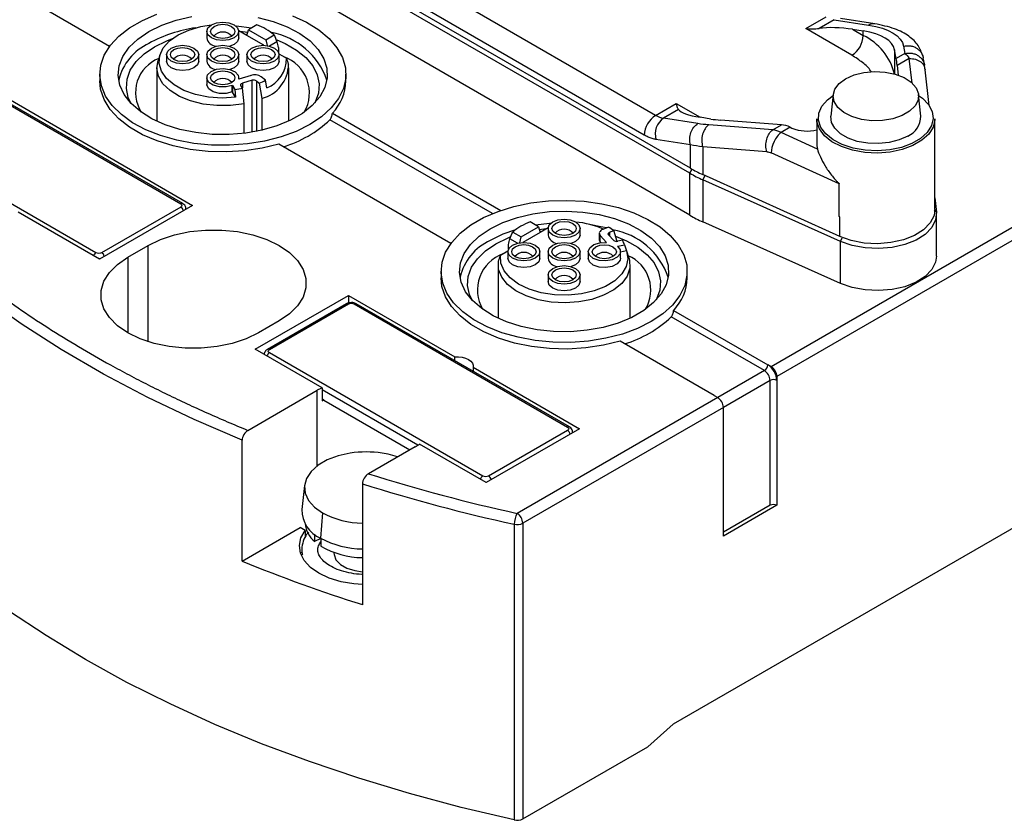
# Model space of a CAD drawing. Header units: millimetres. Extents: x 13 to 546, y 13 to 419.
# Tile 8 of 23: x 45 to 106, y 278 to 327. Entities that reach past the tile are written whole.
import ezdxf

# ---------------------------------------------------------------- set-up
doc = ezdxf.new("R2010")
doc.units = ezdxf.units.MM
doc.header["$LTSCALE"] = 2

msp = doc.modelspace()

# ---------------------------------------------------------------- linework, layer by layer
for p, q in [((86.792, 317.726), (64.518, 330.584)), ((86.828, 318.032), (64.554, 330.89)), ((84.669, 321.319), (68.127, 330.869)), ((83.962, 320.094), (67.419, 329.644)), ((50.73, 325.603), (45.108, 328.849)), ((86.792, 315.113), (64.518, 327.971)), ((94.003, 326.707), (95.276, 327.442)), ((59.879, 326.939), (59.357, 326.637)), ((95.759, 327.261), (94.823, 326.721)), ((95.759, 327.261), (97.9, 326.925)), ((98.296, 327.006), (96.156, 327.342)), ((56.766, 326.537), (56.766, 326.128)), ((59.262, 326.284), (58.764, 326.571)), ((58.766, 326.128), (58.766, 326.537)), ((59.262, 326.284), (59.357, 326.637)), ((60.325, 325.67), (59.262, 326.284)), ((59.357, 326.637), (60.44, 326.012)), ((60.44, 326.012), (60.962, 326.313)), ((96.869, 325.053), (94.003, 326.707)), ((96.902, 326.667), (97.576, 326.561)), ((96.902, 326.667), (97.576, 326.278)), ((97.576, 326.278), (97.576, 326.561)), ((58.473, 325.72), (58.209, 325.611)), ((60.44, 326.012), (60.513, 325.653)), ((61.133, 325.895), (60.663, 325.623)), ((100.081, 325.614), (100.164, 325.156)), ((53.871, 325.119), (53.74, 324.725)), ((54.266, 325.093), (54.266, 324.685)), ((56.266, 324.685), (56.266, 325.093)), ((56.766, 325.093), (56.766, 324.685)), ((58.766, 324.685), (58.766, 325.093)), ((59.266, 325.093), (59.266, 324.685)), ((61.23, 325.542), (61.23, 325.245)), ((61.719, 324.865), (61.264, 325.128)), ((61.266, 324.685), (61.266, 325.093)), ((99.624, 324.843), (99.524, 325.389)), ((99.524, 325.389), (99.524, 323.888)), ((100.164, 325.156), (99.624, 324.843)), ((100.435, 324.852), (99.682, 324.417)), ((99.682, 324.417), (99.749, 323.816)), ((100.606, 323.325), (100.435, 324.852)), ((101.39, 324.428), (101.306, 324.886)), ((101.406, 324.261), (101.357, 324.552)), ((41.537, 324.011), (55.892, 315.725)), ((50.116, 323.869), (50.116, 323.46)), ((53.666, 324.277), (53.666, 320.957)), ((58.473, 324.277), (58.209, 324.168)), ((59.518, 323.798), (58.756, 323.569)), ((61.866, 320.957), (61.866, 324.277)), ((65.416, 323.46), (65.416, 323.869)), ((101.388, 324.257), (101.416, 324.144)), ((101.677, 321.927), (101.429, 324.147)), ((41.891, 323.481), (55.149, 315.827)), ((55.274, 315.839), (42.016, 323.493)), ((56.766, 323.65), (56.766, 323.242)), ((58.351, 322.774), (58.351, 323.182)), ((58.36, 323.167), (58.513, 322.924)), ((58.36, 323.167), (58.36, 322.758)), ((58.766, 323.572), (58.766, 323.65)), ((58.998, 322.999), (58.89, 323.17)), ((59.594, 323.495), (58.985, 323.312)), ((58.985, 323.312), (58.985, 323.019)), ((59.594, 320.268), (59.594, 323.495)), ((59.85, 323.459), (60.031, 323.309)), ((59.85, 323.459), (59.85, 320.314)), ((60.031, 323.309), (60.185, 322.366)), ((60.416, 323.496), (60.159, 323.707)), ((60.493, 323.023), (60.416, 323.496)), ((58.559, 322.442), (58.36, 322.758)), ((58.513, 322.924), (58.559, 322.442)), ((59.089, 322.037), (58.998, 322.999)), ((121.016, 322.542), (91.848, 305.703)), ((95.702, 322.606), (95.559, 321.276)), ((101.148, 321.276), (101.005, 322.606)), ((59.089, 320.195), (59.089, 322.037)), ((60.185, 322.366), (60.185, 320.386)), ((84.669, 321.319), (85.942, 322.054)), ((85.942, 322.054), (87.427, 321.197)), ((121.37, 321.93), (92.202, 305.091)), ((64.575, 321.448), (75.038, 315.408)), ((86.089, 321.679), (85.153, 321.138)), ((74.526, 315.214), (64.427, 321.044)), ((87.293, 320.802), (85.153, 321.138)), ((88.1, 321.091), (87.427, 321.197)), ((91.952, 320.415), (87.968, 320.725)), ((92.492, 320.727), (88.703, 321.021)), ((91.952, 320.415), (92.492, 320.727)), ((94.684, 321.094), (94.684, 319.543)), ((102.023, 315.46), (102.023, 321.094)), ((49.881, 312.786), (36.623, 320.44)), ((93.034, 320.58), (92.465, 320.251)), ((94.725, 319.227), (92.465, 320.251)), ((93.034, 320.58), (93.143, 320.531)), ((71.944, 313.357), (61.252, 319.529)), ((86.828, 319.487), (84.688, 319.823)), ((86.828, 318.032), (86.828, 319.487)), ((87.592, 319.363), (87.592, 317.64)), ((91.576, 319.053), (87.592, 319.363)), ((96.07, 317.068), (91.848, 318.98)), ((86.792, 317.726), (86.934, 317.971)), ((86.792, 315.113), (86.792, 317.726)), ((96.108, 313.785), (87.592, 317.64)), ((87.733, 317.577), (87.606, 317.312)), ((96.158, 313.486), (87.606, 317.312)), ((87.606, 317.312), (87.606, 314.699)), ((96.07, 315.026), (96.07, 317.068)), ((142.088, 316.008), (85.759, 283.49)), ((102.023, 316.196), (102.117, 315.305)), ((50.093, 312.378), (45.038, 315.296)), ((55.892, 315.725), (50.093, 312.378)), ((55.149, 315.623), (50.235, 312.786)), ((55.473, 315.483), (55.473, 315.521)), ((102.117, 315.305), (101.975, 315.416)), ((102.124, 312.561), (102.124, 315.174)), ((77.388, 314.391), (76.865, 314.693)), ((96.158, 310.873), (87.606, 314.699)), ((96.108, 315.01), (96.07, 315.026)), ((96.108, 313.785), (96.108, 315.01)), ((75.782, 314.067), (76.304, 313.766)), ((76.304, 313.766), (77.388, 314.391)), ((77.483, 314.038), (76.419, 313.424)), ((77.388, 314.391), (77.483, 314.038)), ((77.43, 314.234), (77.979, 314.303)), ((77.981, 314.325), (77.483, 314.038)), ((77.979, 314.291), (77.979, 313.882)), ((79.979, 313.882), (79.979, 314.291)), ((81.167, 313.992), (81.167, 313.584)), ((81.747, 314.377), (81.38, 314.229)), ((81.81, 314.05), (82.069, 314.155)), ((81.81, 314.05), (81.81, 313.833)), ((82.27, 313.49), (82.069, 314.155)), ((76.081, 313.377), (75.611, 313.648)), ((76.231, 313.407), (76.304, 313.766)), ((79.686, 313.474), (79.422, 313.365)), ((81.223, 313.859), (81.62, 313.419)), ((81.223, 313.451), (81.223, 313.859)), ((81.259, 313.411), (81.223, 313.451)), ((81.748, 313.903), (82.064, 313.551)), ((82.607, 313.559), (82.31, 313.496)), ((96.158, 313.486), (96.269, 313.717)), ((96.158, 310.873), (96.158, 313.486)), ((51.861, 312.5), (53.134, 313.235)), ((53.134, 307.251), (53.134, 313.235)), ((75.481, 312.882), (75.025, 312.619)), ((75.479, 312.847), (75.479, 312.439)), ((75.514, 312.999), (75.514, 313.296)), ((77.479, 312.439), (77.479, 312.847)), ((77.979, 312.847), (77.979, 312.439)), ((79.979, 312.439), (79.979, 312.847)), ((80.479, 312.847), (80.479, 312.439)), ((82.316, 313.19), (82.737, 313.279)), ((82.316, 313.19), (82.316, 313.163)), ((82.865, 312.897), (82.479, 312.816)), ((82.479, 312.439), (82.479, 312.847)), ((82.737, 313.279), (82.865, 312.897)), ((83.005, 312.479), (82.873, 312.873)), ((50.129, 312.398), (50.063, 312.395)), ((51.861, 312.5), (51.861, 307.806)), ((71.329, 311.623), (71.329, 311.214)), ((74.879, 312.031), (74.879, 308.711)), ((79.686, 312.031), (79.422, 311.922)), ((83.079, 308.711), (83.079, 312.031)), ((86.629, 311.214), (86.629, 311.623)), ((77.979, 311.404), (77.979, 310.996)), ((79.979, 310.996), (79.979, 311.404)), ((59.781, 306.785), (65.579, 310.133)), ((65.579, 310.133), (72.191, 306.316)), ((65.579, 310.133), (65.579, 309.663)), ((65.454, 309.614), (60.54, 306.777)), ((60.665, 306.765), (65.579, 309.602)), ((65.933, 309.602), (79.191, 301.948)), ((79.316, 301.96), (66.058, 309.614)), ((85.788, 309.202), (91.636, 305.826)), ((61.266, 308.541), (59.993, 307.806)), ((91.424, 305.459), (85.64, 308.798)), ((88.313, 303.907), (82.465, 307.283)), ((63.931, 304.39), (59.781, 306.785)), ((73.923, 298.907), (60.665, 306.561)), ((72.191, 306.074), (72.191, 306.316)), ((73.322, 305.663), (79.933, 301.846)), ((73.322, 305.663), (73.322, 305.421)), ((91.424, 305.459), (88.525, 303.785)), ((91.848, 305.703), (91.636, 305.826)), ((91.777, 304.846), (88.878, 303.173)), ((91.777, 297.089), (91.777, 304.846)), ((92.202, 305.091), (92.202, 304.846)), ((92.202, 304.846), (92.202, 297.089)), ((59.325, 301.746), (63.635, 304.234)), ((63.635, 299.541), (63.635, 304.234)), ((63.931, 304.39), (63.931, 303.573)), ((69.887, 300.828), (63.931, 304.267)), ((64.048, 303.628), (63.931, 303.696)), ((63.931, 303.573), (64.048, 303.628)), ((64.048, 303.628), (69.397, 300.54)), ((88.525, 303.785), (76.059, 296.588)), ((88.313, 303.907), (88.525, 303.785)), ((88.878, 303.173), (76.412, 295.976)), ((88.878, 302.928), (88.878, 303.173)), ((88.878, 295.17), (88.878, 302.928)), ((79.933, 301.846), (74.135, 298.499)), ((79.191, 301.744), (74.277, 298.907)), ((58.967, 293.619), (58.967, 301.131)), ((79.514, 301.604), (79.514, 301.642)), ((69.716, 300.723), (66.814, 299.048)), ((74.135, 298.499), (69.985, 300.894)), ((62.844, 298.325), (62.683, 296.824)), ((66.446, 298.428), (66.446, 290.915)), ((74.17, 298.519), (74.105, 298.516)), ((92.202, 297.089), (88.878, 295.17)), ((91.777, 297.089), (88.878, 295.415)), ((63.961, 296.621), (63.847, 295.048)), ((58.967, 293.619), (62.574, 295.701)), ((62.878, 295.525), (62.574, 295.701)), ((75.881, 295.911), (75.881, 277.538)), ((76.412, 295.976), (76.412, 277.604)), ((62.878, 295.525), (62.878, 295.104)), ((63.475, 295.296), (63.475, 294.845)), ((63.864, 295.017), (63.475, 294.845)), ((63.864, 295.038), (63.864, 294.552)), ((62.609, 294.178), (62.593, 294.128)), ((64.675, 294.163), (64.675, 294.112)), ((85.759, 283.49), (84.176, 282.086)), ((76.412, 277.604), (84.176, 282.086))]:
    msp.add_line(p, q)
at = {"flags": 128}
for points in [[(63.175, 320.746), (62.33, 320.324), (61.387, 319.979), (60.367, 319.716), (59.292, 319.541), (58.185, 319.459), (57.068, 319.471), (55.966, 319.576), (54.903, 319.773), (53.9, 320.058), (52.98, 320.423), (52.162, 320.862), (51.464, 321.365), (50.899, 321.921), (50.481, 322.519), (50.219, 323.146), (50.117, 323.788), (50.178, 324.432), (50.401, 325.064), (50.781, 325.67), (51.309, 326.238), (51.976, 326.755), (52.766, 327.211), (53.662, 327.596)], [(53.169, 326.522), (53.966, 326.913), (54.861, 327.226), (55.832, 327.451)], [(62.102, 327.507), (62.974, 327.103), (63.734, 326.631), (64.367, 326.1), (64.86, 325.521), (65.201, 324.907), (65.384, 324.271), (65.404, 323.627), (65.262, 322.987), (64.96, 322.367), (64.504, 321.778), (63.905, 321.234), (63.175, 320.746)], [(59.948, 327.403), (60.902, 327.155), (61.774, 326.822), (62.543, 326.413), (63.188, 325.938), (63.693, 325.409), (64.044, 324.84), (64.233, 324.246), (64.254, 323.642), (64.107, 323.044), (63.796, 322.468), (63.328, 321.927), (62.717, 321.437), (61.977, 321.01), (61.128, 320.657), (60.192, 320.388), (59.194, 320.208), (58.158, 320.123), (57.112, 320.135), (56.083, 320.244), (55.098, 320.447), (54.182, 320.738), (53.358, 321.111), (52.649, 321.554), (52.072, 322.058), (51.643, 322.609), (51.372, 323.192), (51.267, 323.793), (51.33, 324.396), (51.56, 324.985), (51.95, 325.545), (52.492, 326.062), (53.169, 326.522)], [(58.559, 322.442), (57.717, 322.396), (56.876, 322.454), (56.076, 322.614), (55.353, 322.868), (54.74, 323.205), (54.265, 323.609), (53.949, 324.063), (53.807, 324.545), (53.846, 325.033), (54.063, 325.505), (54.448, 325.94), (54.985, 326.318), (55.649, 326.621), (56.409, 326.837), (57.044, 326.937)], [(58.473, 326.128), (58.148, 326.003), (57.766, 325.959), (57.383, 326.003), (57.058, 326.128), (56.842, 326.316), (56.766, 326.537), (56.842, 326.758), (57.058, 326.945), (57.383, 327.07), (57.766, 327.114), (58.148, 327.07), (58.473, 326.945), (58.689, 326.758), (58.766, 326.537), (58.689, 326.316), (58.473, 326.128)], [(58.301, 326.227), (58.056, 326.133), (57.766, 326.099), (57.476, 326.133), (57.23, 326.227), (57.066, 326.369), (57.008, 326.537), (57.066, 326.704), (57.23, 326.846), (57.476, 326.941), (57.766, 326.974), (58.056, 326.941), (58.301, 326.846), (58.466, 326.704), (58.523, 326.537), (58.466, 326.369), (58.301, 326.227)], [(59.541, 326.744), (58.937, 326.825), (58.6, 326.855)], [(58.765, 326.549), (58.997, 326.524), (59.314, 326.48)], [(52.048, 322.084), (51.893, 322.423), (51.771, 322.991), (51.812, 323.562), (52.015, 324.122), (52.375, 324.655), (52.882, 325.146), (53.523, 325.583), (54.279, 325.953), (54.629, 326.087)], [(55.973, 324.685), (55.648, 324.56), (55.266, 324.516), (54.883, 324.56), (54.558, 324.685), (54.342, 324.873), (54.266, 325.093), (54.342, 325.314), (54.558, 325.502), (54.883, 325.627), (55.266, 325.671), (55.648, 325.627), (55.973, 325.502), (56.189, 325.314), (56.266, 325.093), (56.189, 324.873), (55.973, 324.685)], [(58.473, 324.685), (58.148, 324.56), (57.766, 324.516), (57.383, 324.56), (57.058, 324.685), (56.842, 324.873), (56.766, 325.093), (56.842, 325.314), (57.058, 325.502), (57.383, 325.627), (57.766, 325.671), (58.148, 325.627), (58.473, 325.502), (58.689, 325.314), (58.766, 325.093), (58.689, 324.873), (58.473, 324.685)], [(58.766, 326.128), (58.689, 325.907), (58.473, 325.72)], [(60.973, 324.685), (60.648, 324.56), (60.266, 324.516), (59.883, 324.56), (59.558, 324.685), (59.342, 324.873), (59.266, 325.093), (59.342, 325.314), (59.558, 325.502), (59.883, 325.627), (60.266, 325.671), (60.648, 325.627), (60.973, 325.502), (61.189, 325.314), (61.266, 325.093), (61.189, 324.873), (60.973, 324.685)], [(61.131, 326.001), (61.643, 325.777), (62.344, 325.372), (62.92, 324.907), (63.355, 324.393), (63.638, 323.845), (63.76, 323.277), (63.72, 322.705), (63.516, 322.145), (63.483, 322.084)], [(55.801, 324.784), (55.556, 324.689), (55.266, 324.656), (54.976, 324.689), (54.73, 324.784), (54.566, 324.926), (54.508, 325.093), (54.566, 325.261), (54.73, 325.403), (54.976, 325.498), (55.266, 325.531), (55.556, 325.498), (55.801, 325.403), (55.966, 325.261), (56.023, 325.093), (55.966, 324.926), (55.801, 324.784)], [(58.301, 324.784), (58.056, 324.689), (57.766, 324.656), (57.476, 324.689), (57.23, 324.784), (57.066, 324.926), (57.008, 325.093), (57.066, 325.261), (57.23, 325.403), (57.476, 325.498), (57.766, 325.531), (58.056, 325.498), (58.301, 325.403), (58.466, 325.261), (58.523, 325.093), (58.466, 324.926), (58.301, 324.784)], [(60.801, 324.784), (60.556, 324.689), (60.266, 324.656), (59.976, 324.689), (59.73, 324.784), (59.566, 324.926), (59.508, 325.093), (59.566, 325.261), (59.73, 325.403), (59.976, 325.498), (60.266, 325.531), (60.556, 325.498), (60.801, 325.403), (60.966, 325.261), (61.023, 325.093), (60.966, 324.926), (60.801, 324.784)], [(59.089, 322.037), (58.254, 321.927), (57.396, 321.92), (56.555, 322.016), (55.767, 322.21), (55.066, 322.495), (54.484, 322.858), (54.044, 323.283), (53.768, 323.752), (53.666, 324.243), (53.74, 324.725)], [(55.973, 324.277), (55.648, 324.152), (55.266, 324.108), (54.883, 324.152), (54.558, 324.277), (54.342, 324.464), (54.266, 324.685)], [(56.266, 324.685), (56.189, 324.464), (55.973, 324.277)], [(58.766, 324.685), (58.689, 324.464), (58.473, 324.277)], [(60.973, 324.277), (60.648, 324.152), (60.266, 324.108), (59.883, 324.152), (59.558, 324.277), (59.342, 324.464), (59.266, 324.685)], [(61.266, 324.685), (61.189, 324.464), (60.973, 324.277)], [(58.351, 323.182), (57.968, 323.085), (57.55, 323.087), (57.169, 323.187), (56.893, 323.368), (56.77, 323.599), (56.821, 323.839), (57.037, 324.046), (57.381, 324.183), (57.792, 324.227), (58.199, 324.171), (58.53, 324.023), (58.727, 323.81), (58.756, 323.569)], [(58.3, 323.342), (58.055, 323.247), (57.766, 323.214), (57.477, 323.247), (57.232, 323.342), (57.068, 323.483), (57.01, 323.65), (57.068, 323.817), (57.232, 323.959), (57.477, 324.053), (57.766, 324.086), (58.055, 324.053), (58.3, 323.959), (58.463, 323.817), (58.521, 323.65), (58.463, 323.483), (58.3, 323.342)], [(96.475, 323.596), (97.001, 323.832), (97.612, 323.984), (98.27, 324.044), (98.933, 324.008), (99.56, 323.878), (100.111, 323.662), (100.551, 323.374), (100.853, 323.031), (100.999, 322.656), (100.978, 322.271), (100.792, 321.902), (100.453, 321.571), (99.982, 321.299), (99.409, 321.104), (98.769, 320.997), (98.103, 320.984), (97.454, 321.068), (96.86, 321.243), (96.361, 321.497), (95.986, 321.815), (95.761, 322.177), (95.698, 322.56), (95.802, 322.939), (96.067, 323.292), (96.475, 323.596)], [(61.252, 319.529), (60.209, 319.275), (59.113, 319.113), (57.987, 319.046), (56.857, 319.075), (55.746, 319.201), (54.68, 319.419), (53.681, 319.726), (52.771, 320.115), (51.971, 320.577), (51.298, 321.102), (50.766, 321.679), (50.387, 322.294), (50.17, 322.936), (50.116, 323.46)], [(58.351, 322.774), (57.968, 322.677), (57.55, 322.678), (57.169, 322.779), (56.893, 322.96), (56.77, 323.191), (56.766, 323.242)], [(58.89, 323.17), (58.88, 323.19), (58.878, 323.211), (58.881, 323.232), (58.891, 323.252), (58.907, 323.27), (58.929, 323.287), (58.955, 323.301), (58.985, 323.312)], [(101.011, 322.551), (101.253, 322.378), (101.632, 321.99), (101.859, 321.564), (101.922, 321.12), (101.817, 320.679), (101.551, 320.26), (101.136, 319.885), (100.59, 319.57), (99.939, 319.33), (99.215, 319.176), (98.45, 319.116), (97.681, 319.152), (96.943, 319.283), (96.271, 319.502), (95.697, 319.8), (95.246, 320.162), (94.941, 320.571), (94.796, 321.009), (94.817, 321.454), (95.003, 321.886), (95.346, 322.286), (95.696, 322.551)], [(58.967, 301.131), (55.98, 302.42), (53.107, 303.792), (50.354, 305.244), (47.727, 306.772), (45.234, 308.372), (42.879, 310.042), (40.669, 311.775), (38.61, 313.57), (36.705, 315.42), (34.959, 317.322), (33.377, 319.272), (31.963, 321.264)], [(102.023, 321.094), (102.022, 321.037), (101.915, 320.583), (101.641, 320.153), (101.214, 319.767), (100.652, 319.443), (99.984, 319.196), (99.239, 319.038), (98.453, 318.977), (97.662, 319.014), (96.904, 319.148), (96.213, 319.374), (95.622, 319.68), (95.159, 320.052), (94.846, 320.472), (94.696, 320.922), (94.684, 321.094)], [(100.333, 320.033), (99.802, 319.793), (99.187, 319.633), (98.523, 319.562), (97.849, 319.586), (97.204, 319.702), (96.627, 319.903), (96.149, 320.179), (95.8, 320.512), (95.599, 320.884), (95.559, 321.273), (95.559, 321.276)], [(94.684, 319.543), (94.69, 319.423), (94.725, 319.227)], [(84.388, 308.5), (83.543, 308.078), (82.6, 307.732), (81.581, 307.47), (80.505, 307.295), (79.398, 307.213), (78.281, 307.225), (77.179, 307.33), (76.116, 307.527), (75.114, 307.811), (74.194, 308.177), (73.375, 308.616), (72.677, 309.119), (72.113, 309.675), (71.695, 310.273), (71.432, 310.9), (71.33, 311.542), (71.391, 312.186), (71.614, 312.817), (71.994, 313.424), (72.523, 313.992), (73.189, 314.509), (73.979, 314.965), (74.875, 315.35), (75.859, 315.655), (76.909, 315.874), (78.003, 316.003), (79.119, 316.038), (80.231, 315.979), (81.316, 315.828), (82.352, 315.586), (83.316, 315.261), (84.187, 314.857), (84.947, 314.385), (85.58, 313.854), (86.073, 313.275), (86.414, 312.661), (86.597, 312.025), (86.617, 311.381), (86.475, 310.741), (86.173, 310.12), (85.717, 309.532), (85.118, 308.988), (84.388, 308.5)], [(55.473, 315.522), (55.473, 315.521), (55.468, 315.48)], [(74.383, 314.276), (75.179, 314.667), (76.075, 314.98), (77.045, 315.205), (78.066, 315.338), (79.11, 315.374), (80.15, 315.313), (81.161, 315.157), (82.115, 314.909), (82.987, 314.576), (83.756, 314.167), (84.401, 313.691), (84.906, 313.163), (85.257, 312.594), (85.446, 312), (85.467, 311.396), (85.32, 310.798), (85.009, 310.222), (84.541, 309.681), (83.93, 309.191), (83.19, 308.764), (82.341, 308.411), (81.406, 308.141), (80.407, 307.962), (79.371, 307.877), (78.325, 307.889), (77.296, 307.998), (76.311, 308.201), (75.395, 308.492), (74.571, 308.865), (73.862, 309.308), (73.285, 309.812), (72.856, 310.363), (72.585, 310.946), (72.48, 311.547), (72.543, 312.15), (72.773, 312.739), (73.164, 313.299), (73.705, 313.816), (74.383, 314.276)], [(102.023, 315.46), (101.97, 315.1), (101.734, 314.636), (101.322, 314.215), (100.756, 313.859), (100.064, 313.586), (99.284, 313.411), (98.455, 313.343), (97.62, 313.384), (96.824, 313.534), (96.108, 313.785)], [(102.117, 315.305), (102.072, 314.817), (101.836, 314.348), (101.422, 313.922), (100.851, 313.562), (100.153, 313.286), (99.365, 313.109), (98.528, 313.039), (97.685, 313.081), (96.881, 313.233), (96.158, 313.486)], [(78.145, 314.609), (78.066, 314.603), (77.204, 314.497)], [(79.686, 313.882), (79.361, 313.757), (78.979, 313.713), (78.596, 313.757), (78.272, 313.882), (78.055, 314.07), (77.979, 314.291), (78.055, 314.511), (78.272, 314.699), (78.596, 314.824), (78.979, 314.868), (79.361, 314.824), (79.686, 314.699), (79.903, 314.511), (79.979, 314.291), (79.903, 314.07), (79.686, 313.882)], [(79.515, 313.981), (79.269, 313.886), (78.979, 313.853), (78.689, 313.886), (78.443, 313.981), (78.279, 314.123), (78.221, 314.291), (78.279, 314.458), (78.443, 314.6), (78.689, 314.695), (78.979, 314.728), (79.269, 314.695), (79.515, 314.6), (79.679, 314.458), (79.736, 314.291), (79.679, 314.123), (79.515, 313.981)], [(53.134, 313.235), (53.902, 313.607), (54.77, 313.896), (55.712, 314.094), (56.699, 314.194), (57.701, 314.194), (58.688, 314.094), (59.63, 313.896), (60.498, 313.607), (61.266, 313.235), (61.91, 312.792), (62.411, 312.291), (62.754, 311.747), (62.928, 311.177), (62.928, 310.598), (62.754, 310.029), (62.411, 309.485), (61.91, 308.984), (61.266, 308.541)], [(75.962, 314.211), (75.179, 313.932), (74.383, 313.541)], [(81.605, 314.32), (81.161, 314.422), (80.663, 314.512)], [(81.38, 314.229), (81.311, 314.195), (81.254, 314.155), (81.21, 314.11), (81.181, 314.061), (81.167, 314.01), (81.17, 313.958), (81.189, 313.907), (81.223, 313.859)], [(81.748, 313.903), (81.734, 313.922), (81.726, 313.942), (81.725, 313.963), (81.731, 313.983), (81.742, 314.003), (81.76, 314.021), (81.783, 314.037), (81.81, 314.05)], [(73.261, 309.838), (73.106, 310.177), (72.984, 310.744), (73.025, 311.316), (73.228, 311.876), (73.588, 312.409), (74.096, 312.9), (74.736, 313.337), (75.492, 313.707), (75.629, 313.761)], [(77.186, 312.439), (76.861, 312.314), (76.479, 312.27), (76.096, 312.314), (75.772, 312.439), (75.555, 312.626), (75.479, 312.847), (75.555, 313.068), (75.772, 313.256), (76.096, 313.381), (76.479, 313.425), (76.861, 313.381), (77.186, 313.256), (77.403, 313.068), (77.479, 312.847), (77.403, 312.626), (77.186, 312.439)], [(79.686, 312.439), (79.361, 312.314), (78.979, 312.27), (78.596, 312.314), (78.272, 312.439), (78.055, 312.626), (77.979, 312.847), (78.055, 313.068), (78.272, 313.256), (78.596, 313.381), (78.979, 313.425), (79.361, 313.381), (79.686, 313.256), (79.903, 313.068), (79.979, 312.847), (79.903, 312.626), (79.686, 312.439)], [(79.979, 313.882), (79.903, 313.661), (79.686, 313.474)], [(82.29, 313.185), (82.458, 312.964), (82.455, 312.723), (82.281, 312.503), (81.967, 312.344), (81.567, 312.272), (81.152, 312.302), (80.794, 312.427), (80.556, 312.625), (80.479, 312.863), (80.578, 313.097), (80.834, 313.288), (81.203, 313.402), (81.62, 313.419)], [(82.17, 313.821), (82.857, 313.531), (83.557, 313.126), (84.133, 312.661), (84.568, 312.147), (84.851, 311.598), (84.974, 311.031), (84.933, 310.459), (84.729, 309.899), (84.697, 309.838)], [(82.865, 312.897), (82.945, 312.411), (82.844, 311.926), (82.567, 311.464), (82.127, 311.046), (81.543, 310.692), (80.842, 310.418), (80.057, 310.236), (79.222, 310.154), (78.377, 310.176), (77.558, 310.301), (76.805, 310.524), (76.15, 310.834), (75.625, 311.217), (75.252, 311.656), (75.049, 312.13), (75.025, 312.619)], [(77.015, 312.538), (76.769, 312.443), (76.479, 312.41), (76.189, 312.443), (75.943, 312.538), (75.779, 312.68), (75.721, 312.847), (75.779, 313.015), (75.943, 313.157), (76.189, 313.251), (76.479, 313.285), (76.769, 313.251), (77.015, 313.157), (77.179, 313.015), (77.236, 312.847), (77.179, 312.68), (77.015, 312.538)], [(79.515, 312.538), (79.269, 312.443), (78.979, 312.41), (78.689, 312.443), (78.443, 312.538), (78.279, 312.68), (78.221, 312.847), (78.279, 313.015), (78.443, 313.157), (78.689, 313.251), (78.979, 313.285), (79.269, 313.251), (79.515, 313.157), (79.679, 313.015), (79.736, 312.847), (79.679, 312.68), (79.515, 312.538)], [(82.013, 312.539), (81.768, 312.445), (81.479, 312.411), (81.19, 312.445), (80.945, 312.539), (80.781, 312.68), (80.724, 312.847), (80.781, 313.014), (80.945, 313.156), (81.19, 313.25), (81.479, 313.283), (81.768, 313.25), (82.013, 313.156), (82.177, 313.014), (82.234, 312.847), (82.177, 312.68), (82.013, 312.539)], [(59.993, 307.806), (59.225, 307.434), (58.357, 307.145), (57.415, 306.947), (56.428, 306.846), (55.426, 306.846), (54.439, 306.947), (53.497, 307.145), (52.629, 307.434), (51.861, 307.806), (51.217, 308.249), (50.716, 308.75), (50.373, 309.294), (50.199, 309.864), (50.199, 310.442), (50.373, 311.012), (50.716, 311.556), (51.217, 312.057), (51.861, 312.5)], [(83.005, 312.479), (83.05, 312.312), (83.062, 311.818), (82.896, 311.332), (82.559, 310.877), (82.065, 310.473), (81.436, 310.136), (80.7, 309.883), (79.889, 309.723), (79.037, 309.664), (78.183, 309.709), (77.364, 309.855), (76.616, 310.096), (75.971, 310.422), (75.457, 310.819), (75.098, 311.268), (74.908, 311.75), (74.896, 312.245), (74.896, 312.245)], [(77.186, 312.031), (76.861, 311.906), (76.479, 311.862), (76.096, 311.906), (75.772, 312.031), (75.555, 312.218), (75.479, 312.439)], [(77.479, 312.439), (77.403, 312.218), (77.186, 312.031)], [(79.979, 312.439), (79.903, 312.218), (79.686, 312.031)], [(82.479, 312.439), (82.455, 312.314), (82.281, 312.095), (81.967, 311.935), (81.567, 311.864), (81.152, 311.893), (80.794, 312.018), (80.556, 312.217), (80.479, 312.439)], [(102.124, 312.561), (102.072, 312.204), (101.836, 311.735), (101.422, 311.309), (100.851, 310.949), (100.153, 310.673), (99.365, 310.496), (98.528, 310.426), (97.685, 310.468), (96.881, 310.62), (96.158, 310.873)], [(79.686, 310.996), (79.361, 310.871), (78.979, 310.827), (78.596, 310.871), (78.272, 310.996), (78.055, 311.183), (77.979, 311.404), (78.055, 311.625), (78.272, 311.812), (78.596, 311.937), (78.979, 311.981), (79.361, 311.937), (79.686, 311.812), (79.903, 311.625), (79.979, 311.404), (79.903, 311.183), (79.686, 310.996)], [(79.515, 311.095), (79.269, 311), (78.979, 310.967), (78.689, 311), (78.443, 311.095), (78.279, 311.237), (78.221, 311.404), (78.279, 311.571), (78.443, 311.713), (78.689, 311.808), (78.979, 311.841), (79.269, 311.808), (79.515, 311.713), (79.679, 311.571), (79.736, 311.404), (79.679, 311.237), (79.515, 311.095)], [(82.465, 307.283), (81.422, 307.029), (80.326, 306.867), (79.2, 306.8), (78.07, 306.829), (76.959, 306.955), (75.893, 307.173), (74.894, 307.48), (73.984, 307.869), (73.184, 308.331), (72.511, 308.856), (71.979, 309.433), (71.6, 310.048), (71.383, 310.69), (71.329, 311.214)], [(79.686, 310.588), (79.361, 310.462), (78.979, 310.419), (78.596, 310.462), (78.272, 310.588), (78.055, 310.775), (77.979, 310.996)], [(79.979, 310.996), (79.903, 310.775), (79.686, 310.588)], [(72.191, 306.316), (72.422, 306.319), (72.648, 306.292), (72.858, 306.235), (73.039, 306.153), (73.183, 306.048), (73.281, 305.927), (73.328, 305.796), (73.322, 305.663)], [(75.881, 277.538), (72.59, 278.314), (69.367, 279.178), (66.216, 280.128), (63.146, 281.162), (60.164, 282.278), (57.274, 283.473), (54.485, 284.745), (51.802, 286.09), (49.231, 287.507), (46.777, 288.991), (44.446, 290.54), (42.243, 292.15), (40.173, 293.818), (38.241, 295.54), (36.45, 297.312), (34.804, 299.131), (33.307, 300.992), (31.963, 302.891)], [(79.514, 301.643), (79.514, 301.642), (79.509, 301.601)], [(65.685, 300.329), (65.682, 300.329), (64.932, 300.163), (64.259, 299.91), (63.692, 299.583), (63.255, 299.194), (62.967, 298.762), (62.842, 298.304), (62.884, 297.842), (63.092, 297.394), (63.456, 296.981), (63.961, 296.621)], [(68.628, 300.096), (68.051, 300.257), (67.666, 300.329)], [(66.446, 292.166), (65.912, 292.203), (65.116, 292.338), (64.383, 292.561), (63.741, 292.864), (63.216, 293.235), (62.829, 293.658), (62.596, 294.118), (62.526, 294.595), (62.621, 295.07), (62.878, 295.525)], [(64.675, 294.112), (64.68, 294.03), (64.801, 293.709), (65.074, 293.42), (65.477, 293.188), (65.976, 293.031), (66.446, 292.965)]]:
    msp.add_lwpolyline(points, dxfattribs=at)
for centre, radius, start, end in [((58.651, 323.56), 3.595, 49.98337, 70.02201), ((57.311, 318.218), 8.628, 98.19551, 118.68523), ((57.766, 325.733), 0.763, 42.21312, 137.78688), ((60.012, 322.065), 4.46, 18.78961, 80.05471), ((96.04, 326.348), 1.537, 302.60548, 357.39452), ((96.041, 323.056), 3.569, 13.55508, 64.53528), ((54.58, 322.722), 3.374, 114.70729, 166.6449), ((57.41, 326.264), 0.659, 191.85699, 262.32897), ((55.266, 324.29), 0.763, 42.21312, 137.78688), ((57.766, 324.29), 0.763, 42.21312, 137.78688), ((60.266, 324.29), 0.763, 42.21312, 137.78688), ((54.603, 322.739), 2.261, 111.36526, 212.69869), ((57.41, 324.821), 0.659, 191.85699, 262.32897), ((59.654, 324.495), 2.194, 283.9897, 359.90192), ((59.781, 324.826), 1.939, 291.56188, 1.14041), ((60.766, 322.708), 2.383, 330.01562, 70.32668), ((59.745, 323.093), 0.741, 56.07058, 107.84845), ((57.766, 322.845), 0.764, 42.42402, 137.57598), ((58.545, 323.284), 0.219, 207.61162, 212.26342), ((59.684, 323.213), 0.296, 56.07058, 107.84845), ((58.442, 327.079), 4.091, 292.85138, 298.83718), ((62.429, 323.526), 2.987, 315.9202, 358.74568), ((58.545, 322.875), 0.219, 207.61162, 212.26342), ((57.809, 329.077), 6.193, 276.52422, 281.06392), ((85.497, 320.024), 1.537, 122.60548, 177.39452), ((85.4, 322.538), 1.421, 239.04537, 259.97603), ((59.503, 326.225), 7.148, 286.4545, 313.54012), ((85.845, 320.153), 1.204, 125.11524, 195.9192), ((99.824, 321.255), 1.325, 292.63262, 0.87869), ((94.073, 322.748), 2.405, 247.24177, 284.72192), ((91.22, 325.423), 8.88, 240.09226, 245.98218), ((91.187, 325.609), 8.742, 240.08452, 245.71646), ((55.223, 315.725), 0.126, 65.78212, 125.6098), ((54.94, 315.297), 0.387, 14.26117, 57.30757), ((78.094, 311.314), 3.595, 109.97799, 130.01663), ((79.157, 309.067), 5.65, 66.4069, 84.4824), ((91.22, 322.81), 8.88, 240.09226, 245.98218), ((78.979, 313.487), 0.763, 42.21312, 137.78688), ((80.125, 311.675), 3.151, 51.9089, 59.03311), ((81.226, 309.819), 4.46, 18.78961, 80.05471), ((75.793, 310.476), 3.374, 114.70729, 166.6449), ((78.623, 314.018), 0.659, 191.85699, 262.32897), ((81.364, 313.589), 0.198, 181.4832, 224.45865), ((82.241, 313.762), 0.274, 230.01614, 284.67818), ((81.278, 312.772), 1.545, 19.16864, 30.63349), ((50.089, 312.462), 0.385, 122.68098, 160.58929), ((50.026, 312.46), 0.387, 14.26117, 57.30757), ((76.479, 312.043), 0.763, 42.21312, 137.78688), ((78.979, 312.043), 0.763, 42.21312, 137.78688), ((81.479, 312.042), 0.764, 42.42402, 137.57598), ((82.156, 313.955), 0.781, 279.86866, 281.86001), ((75.978, 310.462), 2.383, 109.67332, 209.98438), ((78.623, 312.574), 0.659, 191.85699, 262.32897), ((82.036, 310.458), 2.333, 329.40462, 66.53143), ((78.979, 310.6), 0.763, 42.21312, 137.78688), ((83.643, 311.28), 2.987, 315.9202, 358.74568), ((65.506, 309.5), 0.126, 54.38242, 114.30712), ((66.006, 309.5), 0.126, 65.69288, 125.61758), ((80.716, 313.979), 7.148, 286.4545, 313.54012), ((60.591, 306.663), 0.126, 54.3903, 114.21674), ((60.873, 306.237), 0.385, 122.68098, 160.58929), ((91.175, 305.847), 0.461, 302.60548, 357.39452), ((91.01, 304.811), 0.768, 2.60548, 57.39452), ((90.974, 304.79), 1.229, 2.60548, 57.39452), ((91.434, 305.056), 0.768, 2.60548, 57.39452), ((91.99, 304.437), 0.461, 62.60967, 117.39033), ((65.801, 300.474), 4.339, 115.5296, 119.94718), ((88.111, 303.138), 0.768, 2.60548, 57.39452), ((79.264, 301.846), 0.126, 65.78212, 125.6098), ((78.982, 301.418), 0.387, 14.26117, 57.30757), ((67.832, 303.994), 3.774, 299.93967, 304.78821), ((66.675, 293.905), 6.5, 81.23519, 98.76481), ((99.299, 402.523), 108.454, 252.57081, 257.62619), ((74.131, 298.583), 0.385, 122.68098, 160.58929), ((74.061, 298.577), 0.394, 14.64222, 56.92652), ((99.252, 402.456), 109.079, 252.4969, 257.62765), ((64.586, 296.802), 1.903, 179.34512, 247.14357), ((91.99, 296.68), 0.461, 62.60967, 117.39033), ((66.549, 301.482), 5.507, 241.96696, 268.92911), ((77.29, 295.902), 1.409, 150.87082, 179.67093), ((75.645, 295.941), 0.768, 2.60548, 57.39452), ((64.476, 296.1), 1.605, 185.12, 231.42844), ((76.057, 296.668), 0.778, 256.87828, 297.18274), ((66.545, 300.116), 5.741, 241.97056, 269.01543), ((66.514, 299.114), 5.276, 239.8486, 269.25556), ((95.418, 382.767), 96.312, 247.76078, 252.49322), ((76.057, 278.296), 0.778, 256.87828, 297.18274)]:
    msp.add_arc(centre, radius, start, end)
for centre, major_axis, ratio, start_param, end_param in [((96.195, 326.258), (2.067, -0.156), 0.234736, 1.239396, 2.313965), ((92.838, 323.826), (6.676, 1.61), 0.349435, 6.263532, 6.984541), ((99.682, 322.784), (-0.118, 2.24), 0.055584, 5.526172, 5.875237), ((88.134, 321.605), (2.067, -0.156), 0.234736, 3.306419, 4.380988), ((92.838, 323.826), (6.676, 1.61), 0.349435, 3.842948, 3.96323), ((93.034, 318.947), (-1.203, 1.608), 0.641822, 5.421419, 5.770484)]:
    msp.add_ellipse(centre, major_axis=major_axis, ratio=ratio, start_param=start_param, end_param=end_param)
for points, knots in [([(98.279, 326.992), (98.249, 327.001), (98.125, 327.037), (97.997, 326.974), (97.9, 326.925)], [0, 0, 0, 0, 0.243017, 1, 1, 1, 1]), ([(101.273, 325.01), (101.192, 325.232), (101.018, 325.708), (100.42, 326.272), (99.538, 326.749), (98.714, 326.919), (98.282, 327.008)], [0, 0, 0, 0, 0.2076187, 0.4446159, 0.7094466, 1, 1, 1, 1]), ([(94.003, 326.707), (94.141, 326.694), (94.282, 326.688), (94.556, 326.692), (94.691, 326.703), (94.823, 326.721)], [0, 0, 0, 0, 0.5, 0.5, 1, 1, 1, 1]), ([(100.081, 325.614), (100.154, 325.628), (100.302, 325.656), (100.527, 325.639), (100.742, 325.578), (100.936, 325.472), (101.097, 325.328), (101.213, 325.171), (101.253, 325.056), (101.269, 325.009)], [0, 0, 0, 0, 0.148974, 0.297948, 0.446922, 0.595896, 0.744871, 0.893845, 1, 1, 1, 1]), ([(98.075, 324.01), (98.061, 324.035), (97.937, 324.246), (97.549, 324.61), (97.095, 324.905), (96.869, 325.053)], [0, 0, 0, 0, 0.060671, 0.530272, 1, 1, 1, 1]), ([(100.164, 325.156), (100.238, 325.17), (100.386, 325.198), (100.611, 325.181), (100.825, 325.119), (101.019, 325.014), (101.18, 324.869), (101.297, 324.712), (101.336, 324.598), (101.353, 324.55)], [0, 0, 0, 0, 0.148937, 0.297873, 0.44681, 0.595746, 0.744683, 0.893619, 1, 1, 1, 1]), ([(101.269, 325.009), (101.278, 324.991), (101.296, 324.951), (101.299, 324.908), (101.301, 324.886)], [0, 0, 0, 0, 0.47197, 1, 1, 1, 1]), ([(100.435, 324.852), (100.567, 324.845), (100.829, 324.83), (101.154, 324.652), (101.353, 324.447), (101.38, 324.3), (101.388, 324.257)], [0, 0, 0, 0, 0.293814, 0.587628, 0.881441, 1, 1, 1, 1]), ([(101.353, 324.55), (101.361, 324.532), (101.38, 324.493), (101.383, 324.45), (101.384, 324.427)], [0, 0, 0, 0, 0.470497, 1, 1, 1, 1]), ([(86.089, 321.679), (86.063, 321.722), (86.038, 321.776), (85.99, 321.901), (85.966, 321.974), (85.942, 322.054)], [0, 0, 0, 0, 0.5, 0.5, 1, 1, 1, 1]), ([(32.43, 321.775), (32.532, 321.621), (32.737, 321.315), (33.055, 320.859), (33.38, 320.404), (33.715, 319.952), (34.059, 319.502), (34.411, 319.055), (34.772, 318.61), (35.141, 318.167), (35.519, 317.727), (35.906, 317.289), (36.302, 316.853), (36.707, 316.42), (37.885, 315.191), (39.98, 313.21), (43.246, 310.583), (46.839, 308.102), (49.81, 306.336), (51.942, 305.184), (53.119, 304.573), (54.318, 303.978), (55.537, 303.397), (56.778, 302.831), (58.039, 302.279), (58.896, 301.924), (59.325, 301.746)], [0, 0, 0, 0, 0.0191538, 0.0382943, 0.057424, 0.0765453, 0.0956607, 0.1147725, 0.1338833, 0.1529954, 0.1721113, 0.1912335, 0.2103643, 0.2295063, 0.2486618, 0.3743256, 0.5000016, 0.6256654, 0.7513414, 0.7869016, 0.8224233, 0.857922, 0.8934134, 0.9289131, 0.9644368, 1, 1, 1, 1]), ([(64.427, 321.044), (64.466, 321.084), (64.504, 321.15), (64.559, 321.299), (64.575, 321.382), (64.575, 321.448)], [0, 0, 0, 0, 0.5, 0.5, 1, 1, 1, 1]), ([(86.828, 319.487), (86.764, 319.725), (86.778, 320.005), (86.95, 320.492), (87.108, 320.695), (87.293, 320.802)], [0, 0, 0, 0, 0.5, 0.5, 1, 1, 1, 1]), ([(87.968, 320.725), (87.883, 320.668), (87.806, 320.588), (87.676, 320.389), (87.624, 320.271), (87.554, 320.018), (87.536, 319.882), (87.537, 319.615), (87.556, 319.483), (87.592, 319.363)], [0, 0, 0, 0, 0.25, 0.25, 0.5, 0.5, 0.75, 0.75, 1, 1, 1, 1]), ([(84.688, 319.823), (84.648, 319.83), (84.57, 319.844), (84.451, 319.876), (84.331, 319.917), (84.209, 319.967), (84.086, 320.025), (84.003, 320.071), (83.962, 320.094)], [0, 0, 0, 0, 0.167616, 0.334094, 0.5, 0.665906, 0.832384, 1, 1, 1, 1]), ([(91.576, 319.053), (91.541, 319.173), (91.522, 319.305), (91.52, 319.572), (91.538, 319.708), (91.608, 319.961), (91.66, 320.079), (91.79, 320.278), (91.867, 320.358), (91.952, 320.415)], [0, 0, 0, 0, 0.25, 0.25, 0.5, 0.5, 0.75, 0.75, 1, 1, 1, 1]), ([(92.465, 320.251), (92.303, 320.132), (92.143, 319.926), (91.914, 319.455), (91.848, 319.194), (91.848, 318.98)], [0, 0, 0, 0, 0.5, 0.5, 1, 1, 1, 1]), ([(94.725, 319.227), (94.762, 319.085), (94.823, 318.916), (94.986, 318.553), (95.086, 318.365), (95.318, 317.988), (95.451, 317.797), (95.671, 317.518), (95.747, 317.426), (95.867, 317.292), (95.907, 317.247), (95.97, 317.181), (95.99, 317.159), (96.022, 317.126), (96.032, 317.115), (96.048, 317.098), (96.053, 317.093), (96.063, 317.081), (96.07, 317.074), (96.07, 317.068)], [0, 0, 0, 0, 0.25, 0.25, 0.5, 0.5, 0.75, 0.75, 0.875, 0.875, 0.9375, 0.9375, 0.96875, 0.96875, 0.984375, 0.984375, 0.992187, 0.992187, 1, 1, 1, 1]), ([(55.466, 315.522), (55.467, 315.547), (55.469, 315.621), (55.406, 315.734), (55.331, 315.81), (55.279, 315.835), (55.273, 315.838)], [0, 0, 0, 0, 0.187259, 0.562156, 0.950604, 1, 1, 1, 1]), ([(50.235, 312.786), (50.188, 312.759), (50.124, 312.744), (49.992, 312.744), (49.928, 312.759), (49.881, 312.786)], [0, 0, 0, 0, 0.5, 0.5, 1, 1, 1, 1]), ([(65.756, 309.69), (65.688, 309.684), (65.595, 309.675), (65.497, 309.64), (65.466, 309.619), (65.456, 309.612)], [0, 0, 0, 0, 0.633405, 0.876688, 1, 1, 1, 1]), ([(66.057, 309.613), (66.03, 309.627), (65.967, 309.661), (65.863, 309.685), (65.788, 309.689), (65.756, 309.69)], [0, 0, 0, 0, 0.293974, 0.702573, 1, 1, 1, 1]), ([(85.64, 308.798), (85.68, 308.838), (85.717, 308.904), (85.772, 309.053), (85.788, 309.136), (85.788, 309.202)], [0, 0, 0, 0, 0.5, 0.5, 1, 1, 1, 1]), ([(60.542, 306.775), (60.517, 306.76), (60.456, 306.725), (60.386, 306.636), (60.341, 306.538), (60.346, 306.476), (60.348, 306.457)], [0, 0, 0, 0, 0.2161011, 0.5329049, 0.8548229, 1, 1, 1, 1]), ([(59.325, 301.746), (59.231, 301.692), (59.139, 301.595), (59.006, 301.369), (58.967, 301.24), (58.967, 301.131)], [0, 0, 0, 0, 0.5, 0.5, 1, 1, 1, 1]), ([(79.191, 301.948), (79.238, 301.921), (79.264, 301.884), (79.264, 301.808), (79.238, 301.771), (79.191, 301.744)], [0, 0, 0, 0, 0.5, 0.5, 1, 1, 1, 1]), ([(79.508, 301.643), (79.509, 301.668), (79.511, 301.742), (79.448, 301.855), (79.373, 301.931), (79.321, 301.956), (79.315, 301.959)], [0, 0, 0, 0, 0.187259, 0.562156, 0.950604, 1, 1, 1, 1]), ([(66.814, 299.048), (66.719, 298.993), (66.625, 298.898), (66.488, 298.669), (66.446, 298.538), (66.446, 298.428)], [0, 0, 0, 0, 0.5, 0.5, 1, 1, 1, 1]), ([(74.277, 298.907), (74.23, 298.88), (74.166, 298.865), (74.033, 298.865), (73.97, 298.88), (73.923, 298.907)], [0, 0, 0, 0, 0.5, 0.5, 1, 1, 1, 1]), ([(63.092, 295.425), (63.03, 295.35), (62.858, 295.144), (62.712, 294.74), (62.643, 294.327), (62.701, 294.081), (62.72, 294.002)], [0, 0, 0, 0, 0.181049, 0.499477, 0.839419, 1, 1, 1, 1]), ([(66.446, 292.798), (66.433, 292.798), (66.198, 292.794), (65.75, 292.861), (65.142, 293), (64.613, 293.212), (64.189, 293.467), (63.889, 293.747), (63.716, 294.025), (63.658, 294.288), (63.686, 294.539), (63.809, 294.731), (63.864, 294.816)], [0, 0, 0, 0, 0.00659, 0.117617, 0.228145, 0.337731, 0.446074, 0.553398, 0.660993, 0.772796, 0.898813, 1, 1, 1, 1])]:
    msp.add_open_spline(points, degree=3, knots=knots)
for points in [[(97.9, 326.925), (99.174, 326.725), (99.965, 326.25), (100.081, 325.614)], [(60.962, 326.313), (61.02, 326.174), (61.077, 326.034), (61.133, 325.895)], [(61.23, 325.542), (61.198, 325.66), (61.166, 325.777), (61.133, 325.895)], [(100.164, 325.156), (100.251, 325.092), (100.343, 324.989), (100.435, 324.852)], [(61.719, 324.865), (61.763, 324.74), (61.806, 324.616), (61.849, 324.491)], [(87.968, 320.725), (87.731, 320.743), (87.506, 320.769), (87.293, 320.802)], [(92.465, 320.251), (92.29, 320.34), (92.116, 320.396), (91.952, 320.415)], [(87.592, 319.363), (87.324, 319.396), (87.069, 319.437), (86.828, 319.487)], [(91.576, 319.053), (91.663, 319.047), (91.755, 319.022), (91.848, 318.98)], [(55.149, 315.827), (55.247, 315.771), (55.247, 315.679), (55.149, 315.623)], [(75.611, 313.648), (75.668, 313.788), (75.725, 313.928), (75.782, 314.067)], [(75.514, 313.296), (75.546, 313.414), (75.579, 313.531), (75.611, 313.648)], [(74.896, 312.245), (74.939, 312.37), (74.982, 312.494), (75.025, 312.619)], [(65.579, 309.602), (65.677, 309.658), (65.835, 309.658), (65.933, 309.602)], [(60.665, 306.561), (60.567, 306.617), (60.567, 306.708), (60.665, 306.765)]]:
    msp.add_open_spline(points, degree=3)

doc.saveas('drawing.dxf')
